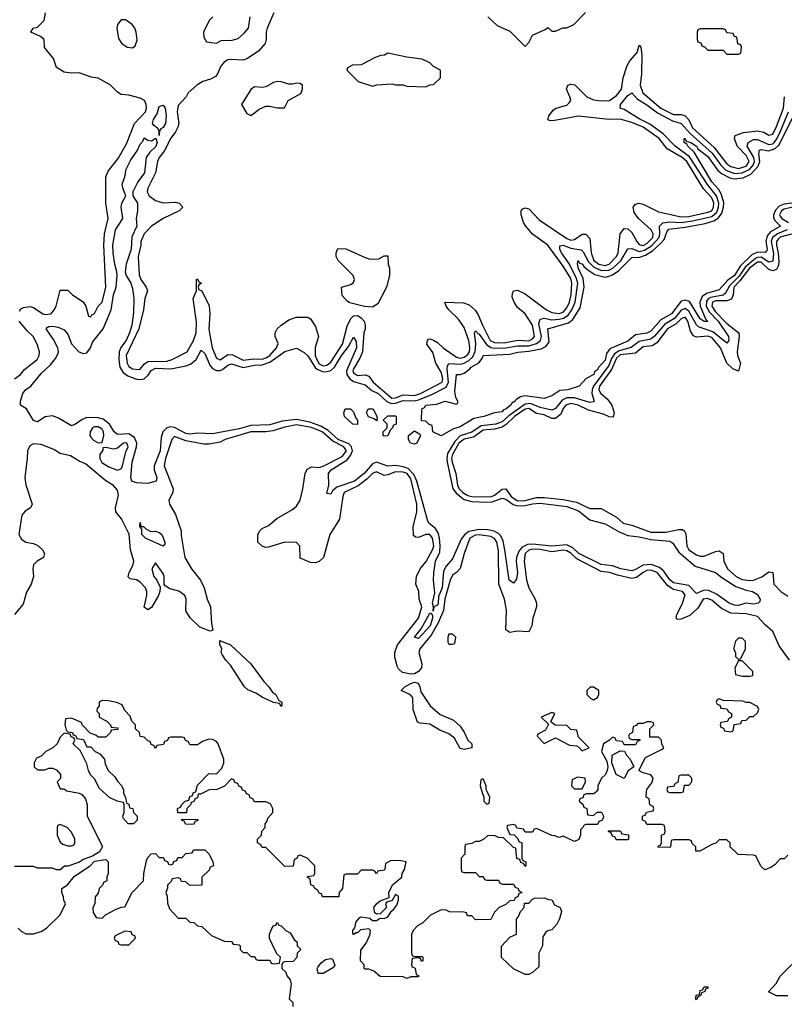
# Model space of a CAD drawing. Header units: inches. Extents: x 2710751 to 2829008, y 857003 to 965602.
# Tile 32 of 256: x 2733217 to 2737231, y 898882 to 904055. Entities that reach past the tile are written whole.
import ezdxf

# ---------------------------------------------------------------- set-up
doc = ezdxf.new("R2010")
doc.units = ezdxf.units.IN
doc.header["$MEASUREMENT"] = 0
doc.layers.add('C7839', color=7, linetype='Continuous')
doc.layers.add('C7930', color=7, linetype='Continuous')

msp = doc.modelspace()

# ---------------------------------------------------------------- linework, layer by layer
at = {"layer": 'C7839', "color": 2, "elevation": 14}
for points in [[(2733484.2, 900000), (2733530, 899992), (2733543.6, 899983.6), (2733562, 899962), (2733572, 899930), (2733572, 899870), (2733651.6, 899711.6), (2733636.9, 899683.1), (2733599.6, 899660.4), (2733550, 899642), (2733531, 899629), (2733470, 899608), (2733452.7, 899607.3), (2733430, 899588), (2733410, 899588), (2733390, 899598), (2733310, 899598), (2733290, 899606), (2733190, 899606)], [(2733762, 900000), (2733762, 899990), (2733772, 899970), (2733778, 899938), (2733790, 899934), (2733794, 899914), (2733811.1, 899911.1), (2733814, 899890), (2733834, 899870), (2733834, 899850), (2733814, 899830), (2733786, 899830), (2733760.4, 899860.4), (2733758, 899870), (2733766, 899890), (2733766, 899930), (2733762, 899942), (2733728.4, 899948.4), (2733688.4, 899968.4), (2733654.2, 900000)], [(2734194.5, 900000), (2734166, 899986), (2734154, 899986), (2734150, 899966), (2734138, 899962), (2734130, 899946), (2734118, 899942), (2734114, 899930), (2734094, 899910), (2734092.7, 899887.3), (2734047.3, 899887.3), (2734046, 899910), (2734062, 899918), (2734066, 899930), (2734086, 899950), (2734106, 899954), (2734110, 899974), (2734122, 899978), (2734130, 899994), (2734142, 899998), (2734142.4, 900000)], [(2736245.8, 900000), (2736243.6, 899996.4), (2736230, 899988), (2736192.7, 899987.3), (2736178, 899982), (2736172.7, 899967.3), (2736158, 899962), (2736154, 899950), (2736172.7, 899932.7), (2736178, 899918), (2736194, 899910), (2736198, 899878), (2736230, 899874), (2736248.4, 899891.6), (2736272, 899892), (2736282, 899870), (2736279.6, 899860.4), (2736272.7, 899847.3), (2736258, 899842), (2736250, 899826), (2736190, 899826), (2736178, 899822), (2736174, 899810), (2736162, 899798), (2736162, 899770), (2736152.7, 899747.3), (2736130, 899738), (2736070, 899766), (2736050, 899758), (2736027.3, 899767.3), (2736010, 899768), (2735930, 899806), (2735918, 899802), (2735910, 899786), (2735870, 899786), (2735862, 899802), (2735827.3, 899807.3), (2735822, 899822), (2735810, 899826), (2735778, 899822), (2735774, 899810), (2735790, 899774), (2735812.7, 899772.7), (2735832.7, 899752.7), (2735838, 899738), (2735854, 899730), (2735854, 899650), (2735858, 899638), (2735874, 899630), (2735874, 899610), (2735870, 899606), (2735862, 899622), (2735847.3, 899627.3), (2735842, 899642), (2735827.3, 899647.3), (2735822, 899702), (2735810, 899706), (2735756.4, 899756.4), (2735730, 899758), (2735710, 899768), (2735672.7, 899767.3), (2735654, 899750), (2735630, 899738), (2735610, 899738), (2735590, 899726), (2735558, 899722), (2735554, 899710), (2735554, 899670), (2735534, 899650), (2735534, 899590), (2735538, 899578), (2735550, 899574), (2735610, 899574), (2735630, 899554), (2735650, 899554), (2735658, 899538), (2735670, 899534), (2735730, 899534), (2735738, 899518), (2735750, 899514), (2735810, 899514), (2735818, 899498), (2735834, 899490), (2735838, 899478), (2735854, 899470), (2735838, 899462), (2735832.7, 899447.3), (2735818, 899442), (2735812.7, 899427.3), (2735790, 899426), (2735770, 899406), (2735734, 899390), (2735710, 899366), (2735690, 899328), (2735610, 899326), (2735590, 899346), (2735567.3, 899347.3), (2735562, 899362), (2735550, 899366), (2735472.7, 899367.3), (2735456.4, 899376.4), (2735430, 899378), (2735374, 899350), (2735334, 899310), (2735305.4, 899294.6), (2735282, 899270), (2735274, 899250), (2735274, 899150), (2735278, 899138), (2735290, 899134), (2735330, 899134), (2735334, 899130), (2735334, 899110), (2735327.3, 899107.3), (2735322, 899122), (2735310, 899126), (2735278, 899122), (2735274, 899090), (2735278, 899078), (2735292.7, 899072.7), (2735298, 899038), (2735312, 899032), (2735310, 899026), (2735270, 899026), (2735250, 899018), (2735230, 899026), (2735110, 899028), (2735076.4, 899056.4), (2735050, 899066), (2735030, 899066), (2735026, 899070), (2735026, 899090), (2735006, 899110), (2735007.3, 899167.3), (2735036.4, 899203.6), (2735055.3, 899244.7), (2735059, 899270), (2735050, 899279), (2735006, 899274), (2734990, 899258), (2734982, 899258), (2734971.6, 899248.4), (2734966, 899250), (2734966, 899270), (2734976.4, 899283.6), (2734984, 899316), (2735002, 899338), (2735010, 899341), (2735055.3, 899335.3), (2735070, 899322), (2735090, 899322), (2735110, 899334), (2735130, 899332), (2735150, 899342), (2735168.4, 899371.6), (2735180.4, 899379.6), (2735196.4, 899403.6), (2735206, 899430), (2735206, 899450), (2735190, 899458), (2735172, 899428), (2735142, 899418), (2735138, 899410), (2735142, 899390), (2735110, 899358), (2735090, 899355.3), (2735082, 899362), (2735077.2, 899390), (2735089.5, 899410.5), (2735110, 899426), (2735156.4, 899443.6), (2735155.3, 899470), (2735174, 899510), (2735224, 899550), (2735225.2, 899570), (2735237.2, 899590), (2735246, 899630), (2735210, 899638), (2735163.6, 899636.4), (2735138, 899622), (2735134, 899590), (2735130, 899586), (2735098, 899582), (2735090, 899568), (2735082, 899582), (2735070, 899586), (2735010, 899586), (2734990, 899566), (2734930, 899566), (2734918, 899562), (2734912, 899490), (2734894, 899470), (2734892.7, 899447.3), (2734807.3, 899447.3), (2734802, 899462), (2734790, 899466), (2734782, 899482), (2734766, 899490), (2734762, 899502), (2734746, 899510), (2734742, 899542), (2734726, 899550), (2734730, 899554), (2734762, 899558), (2734766, 899570), (2734766, 899610), (2734726, 899650), (2734690, 899666), (2734678, 899662), (2734672.7, 899647.3), (2734658, 899642), (2734652.7, 899607.3), (2734610, 899606), (2734510, 899706), (2734490, 899706), (2734482, 899722), (2734466, 899730), (2734466, 899750), (2734486, 899770), (2734488.4, 899791.6), (2734506, 899810), (2734506, 899830), (2734516.4, 899843.6), (2734520.4, 899859.6), (2734546, 899890), (2734546, 899910), (2734534.6, 899934.6), (2734510, 899946), (2734450, 899946), (2734442, 899962), (2734427.3, 899967.3), (2734422, 899982), (2734407.3, 899987.3), (2734402.7, 900000)], [(2735644, 900000), (2735654, 899970), (2735654, 899950), (2735670, 899934), (2735682, 899938), (2735686, 899970), (2735671, 900000)], [(2737250, 899666), (2737230, 899646), (2737210, 899646), (2737183.6, 899616.4), (2737159.8, 899600.2), (2737128, 899588), (2737107.3, 899607.3), (2737082, 899662), (2737070, 899666), (2736988.4, 899668.4), (2736946, 899710), (2736946, 899730), (2736930, 899746), (2736890, 899746), (2736871.6, 899728.4), (2736850, 899722), (2736787.3, 899687.3), (2736767.3, 899687.3), (2736766, 899710), (2736747.3, 899727.3), (2736742, 899742), (2736730, 899746), (2736650, 899746), (2736638, 899742), (2736634, 899710), (2736630, 899706), (2736567.3, 899707.3), (2736570, 899714), (2736582, 899718), (2736586, 899730), (2736586, 899770), (2736602, 899778), (2736606, 899790), (2736602, 899822), (2736590, 899826), (2736510, 899826), (2736502, 899842), (2736486, 899850), (2736486, 899870), (2736502, 899878), (2736508, 899892), (2736542, 899898), (2736546, 899910), (2736542, 899922), (2736526, 899930), (2736522, 899962), (2736506, 899970), (2736508.2, 900000)], [(2736617.3, 900000), (2736618, 899998), (2736630, 899994), (2736690, 899994), (2736702, 899998), (2736702.3, 900000)], [(2733210, 899282), (2733225.4, 899265.4), (2733250, 899252), (2733290, 899252), (2733330, 899264.7), (2733358, 899282), (2733430, 899352), (2733458, 899410), (2733448.4, 899428.4), (2733447.3, 899447.3), (2733438, 899470), (2733438, 899490), (2733468, 899510), (2733505.6, 899554.4), (2733588, 899610), (2733610, 899634), (2733670, 899642), (2733682, 899630), (2733682, 899570), (2733674, 899550), (2733674, 899530), (2733658, 899522), (2733654, 899510), (2733634, 899490), (2733630, 899466), (2733612.7, 899447.3), (2733612, 899410), (2733602, 899390), (2733603.6, 899363.6), (2733618, 899338), (2733650, 899334), (2733668.4, 899351.6), (2733720.4, 899379.6), (2733750, 899392), (2733770, 899394), (2733808, 899470), (2733868, 899530), (2733868.4, 899568.4), (2733883.1, 899636.9), (2733890, 899654), (2733907.3, 899672.7), (2733930, 899674), (2733950, 899654), (2733972.7, 899652.7), (2733978, 899638), (2733992.7, 899632.7), (2733998, 899618), (2734010, 899614), (2734022, 899618), (2734027.3, 899632.7), (2734042, 899638), (2734047.3, 899652.7), (2734070, 899654), (2734090, 899674), (2734122, 899678), (2734130, 899694), (2734190, 899694), (2734212, 899670), (2734232, 899630), (2734234, 899610), (2734218, 899602), (2734212.7, 899587.3), (2734174, 899550), (2734172.7, 899507.3), (2734110, 899506), (2734090, 899526), (2734067.3, 899527.3), (2734062, 899542), (2734050, 899546), (2734018, 899542), (2734012.7, 899527.3), (2733992.7, 899507.3), (2733992.7, 899492.7), (2733984.7, 899470), (2733992, 899450), (2733992.7, 899412.7), (2734003.6, 899383.6), (2734050, 899334), (2734090, 899334), (2734110, 899314), (2734131.6, 899311.6), (2734150, 899294), (2734174, 899290), (2734223.6, 899243.6), (2734290, 899214), (2734330, 899212), (2734338, 899198), (2734370, 899194), (2734374, 899190), (2734374, 899170), (2734390, 899154), (2734410, 899154), (2734430, 899134), (2734450, 899134), (2734458, 899118), (2734470, 899114), (2734530, 899114), (2734538, 899098), (2734550, 899094), (2734582, 899098), (2734586, 899130), (2734567.3, 899147.3), (2734528.4, 899228.4), (2734528, 899250), (2734540.4, 899279.6), (2734550, 899294), (2734562, 899298), (2734570, 899312), (2734578, 899298), (2734590, 899294), (2734614, 899270), (2734636.9, 899256.9), (2734659.6, 899219.6), (2734674, 899210), (2734674, 899190), (2734694, 899170), (2734674, 899150), (2734672.7, 899127.3), (2734652.7, 899107.3), (2734610, 899106), (2734598, 899102), (2734594, 899090), (2734594, 899070), (2734612.7, 899052.7), (2734622, 899030), (2734638, 899010), (2734642, 898990), (2734631.6, 898911.6), (2734650.8, 898890.8), (2734651.3, 898870)], [(2737250, 898926), (2737190, 898926), (2737148, 898948), (2737188.4, 898991.6), (2737209.3, 899030.7), (2737270, 899092)]]:
    msp.add_lwpolyline(points, dxfattribs=at)
for points in [[(2734130, 899826), (2734088.4, 899828.4), (2734082, 899842), (2734066, 899850), (2734070, 899854), (2734152.7, 899852.7), (2734152.7, 899847.3), (2734138, 899842)], [(2733430, 899826), (2733418, 899822), (2733414, 899810), (2733414, 899770), (2733430, 899734), (2733443.6, 899723.6), (2733470, 899714), (2733490, 899714), (2733502, 899718), (2733506, 899730), (2733506, 899750), (2733490, 899786), (2733466, 899810)], [(2736350, 899746), (2736342, 899762), (2736330, 899766), (2736322, 899782), (2736306, 899790), (2736310, 899794), (2736370, 899794), (2736378, 899778), (2736412.7, 899772.7), (2736414, 899750), (2736410, 899746)], [(2735870, 899038), (2735808.9, 899068.9), (2735747.3, 899127.3), (2735747.3, 899187.3), (2735790, 899234), (2735826, 899250), (2735826, 899330), (2735836.4, 899343.6), (2735846, 899370), (2735866, 899390), (2735867.3, 899412.7), (2735890, 899414), (2735907.3, 899432.7), (2735920.4, 899439.6), (2735970, 899442), (2735992.7, 899432.7), (2736011.1, 899431.1), (2736025.4, 899405.4), (2736054, 899390), (2736062, 899370), (2736051.6, 899331.6), (2736037.5, 899302.5), (2736010, 899274), (2735990, 899268.7), (2735979.8, 899260.2), (2735962.8, 899237.2), (2735962, 899190), (2735942, 899150), (2735942, 899078), (2735910, 899048.7), (2735890, 899038)], [(2733770, 899266), (2733718, 899242), (2733714, 899230), (2733718, 899218), (2733732.7, 899212.7), (2733738, 899198), (2733750, 899194), (2733790, 899194), (2733826, 899230), (2733822, 899242), (2733807.3, 899247.3), (2733802, 899262)], [(2734784, 899044), (2734779, 899070), (2734782.7, 899077.3), (2734799.3, 899100.7), (2734822, 899118), (2734850, 899122.8), (2734859.1, 899119.1), (2734871.6, 899088.4), (2734864.7, 899075.3), (2734810, 899044)], [(2736770, 898906), (2736766, 898910), (2736768, 898930), (2736786, 898934), (2736790, 898954), (2736802, 898958), (2736810, 898974), (2736830, 898974), (2736830, 898966), (2736818, 898962), (2736814, 898950), (2736798, 898942), (2736790, 898926), (2736778, 898922)]]:
    msp.add_lwpolyline(points, close=True, dxfattribs=at)
at = {"layer": 'C7930', "color": 2}
for points, elevation in [([(2733216.5, 902523.5), (2733224.1, 902535.9), (2733236.5, 902543.5), (2733270, 902547.3), (2733290, 902542.8), (2733338, 902510), (2733350, 902506), (2733382, 902510), (2733399, 902530), (2733408.7, 902550), (2733430, 902634), (2733470, 902634), (2733494, 902610), (2733550, 902572), (2733564.7, 902550), (2733578, 902498), (2733590, 902494), (2733595.3, 902504.7), (2733610, 902512), (2733628.7, 902550), (2733650, 902571.3), (2733669.3, 902650), (2733658.9, 902870), (2733662, 902930), (2733682, 903010), (2733669.6, 903090.4), (2733669.3, 903230), (2733681.3, 903258.7), (2733734.7, 903325.3), (2733778.2, 903401.8), (2733820.5, 903510), (2733878, 903570), (2733883, 903590), (2733881.6, 903610), (2733872, 903630), (2733850, 903642.4), (2733790, 903658), (2733750, 903662), (2733730, 903674), (2733692.7, 903712.7), (2733630, 903747.3), (2733592, 903752), (2733530, 903776), (2733490, 903774), (2733450, 903779.3), (2733410, 903804), (2733394, 903850), (2733347.8, 903907.8), (2733345.2, 903950), (2733327, 903967), (2733275.3, 903990), (2733288, 904010), (2733310, 904014.8), (2733345.2, 904050), (2733352.7, 904090)], 10), ([(2734552, 904090), (2734516.3, 904010), (2734510.7, 903990), (2734510.8, 903950), (2734506, 903930), (2734470.8, 903890), (2734410, 903849.6), (2734390, 903842.9), (2734325.1, 903845.1), (2734310, 903843), (2734290, 903832), (2734273.1, 903810), (2734254, 903766), (2734244.6, 903755.4), (2734218.3, 903741.7), (2734178.8, 903730), (2734148, 903710), (2734101, 903670), (2734090.6, 903649.4), (2734050, 903604), (2734043.7, 903570), (2734052.2, 903510), (2734047.2, 903490), (2734035.2, 903464.8), (2734010, 903432), (2733975.2, 903364.8), (2733948.9, 903330), (2733941.1, 903310), (2733930.4, 903250), (2733890.5, 903170), (2733886.4, 903150), (2733896.3, 903130), (2733930, 903104.9), (2733970, 903093.4), (2734035.3, 903095.3), (2734054, 903090), (2734074, 903070), (2734054, 903050), (2733971.3, 903010), (2733910, 902969.2), (2733870, 902929.2), (2733852.7, 902890), (2733852.4, 902870), (2733838.7, 902810), (2733845.1, 902714.9), (2733852.4, 902690), (2733882, 902650), (2733887.7, 902630), (2733874.9, 902590), (2733867.2, 902530), (2733842.7, 902430), (2733775.6, 902290), (2733780.9, 902250), (2733790, 902233), (2733810, 902221.1), (2733842.5, 902217.5), (2733850, 902219.1), (2733873.2, 902246.8), (2733890, 902258.4), (2733990, 902261.1), (2734017.2, 902270), (2734096, 902310), (2734129.4, 902370), (2734144.5, 902410), (2734146, 902466), (2734128.7, 902590), (2734146, 902630), (2734146, 902690), (2734150, 902694), (2734158, 902678), (2734172, 902670), (2734158, 902662), (2734154, 902650), (2734158, 902638), (2734174, 902630), (2734211.1, 902551.1), (2734216, 902510), (2734210.6, 902429.4), (2734213, 902407), (2734227.7, 902330), (2734250, 902276), (2734270, 902268.2), (2734310, 902295.5), (2734333.7, 902293.7), (2734390, 902265.5), (2734447, 902273), (2734490, 902271.4), (2734510, 902278.2), (2734530.9, 902290), (2734566, 902330), (2734574, 902354), (2734559, 902390), (2734559, 902410), (2734568.7, 902430), (2734589.3, 902450.7), (2734630, 902478), (2734668.9, 902491.1), (2734730, 902492), (2734743.6, 902483.6), (2734770, 902442), (2734786, 902390), (2734768.3, 902331.7), (2734769.1, 902290.9), (2734776.5, 902270), (2734790, 902247.1), (2734810, 902235.5), (2734830, 902240.2), (2734850, 902255.3), (2734911.9, 902350), (2734936.2, 902443.8), (2734955.8, 902484.2), (2734970, 902498.8), (2734990, 902501.3), (2735010, 902489.1), (2735025.4, 902470), (2735031.2, 902450), (2735030.2, 902430), (2735023.9, 902410), (2735016.5, 902310), (2735003.1, 902276.9), (2734970, 902220.9), (2734966.5, 902210), (2734970, 902199.1), (2734990, 902185.8), (2735030, 902188.7), (2735050, 902182), (2735072.4, 902150), (2735170, 902067.1), (2735190, 902068), (2735230, 902083), (2735290, 902080.2), (2735321.6, 902090), (2735435.1, 902150), (2735438.4, 902170), (2735430, 902203.7), (2735401.3, 902250), (2735386.6, 902306.6), (2735355.3, 902350), (2735358, 902370), (2735364, 902376), (2735370, 902378), (2735388.7, 902371.3), (2735410, 902358.8), (2735441, 902330), (2735510, 902282), (2735530, 902276.9), (2735550, 902281.6), (2735570, 902296.5), (2735578, 902310), (2735580.8, 902330), (2735575.5, 902370), (2735550, 902437), (2735521.3, 902481.3), (2735469.2, 902530), (2735455.3, 902550), (2735448.9, 902571.1), (2735546.4, 902566.4), (2735576.8, 902556.8), (2735608.2, 902528.2), (2735624.7, 902504.7), (2735646, 902450), (2735687.3, 902370), (2735710, 902358.6), (2735730, 902357.6), (2735770, 902359.1), (2735830, 902370.3), (2735890, 902367.3), (2735910, 902378), (2735919.8, 902390), (2735910, 902449.3), (2735870, 902509), (2735830, 902542.7), (2735812.3, 902570), (2735803.2, 902596.8), (2735803.7, 902616.3), (2735809.5, 902630.5), (2735830, 902633.4), (2735870, 902614.9), (2735983, 902530), (2736010, 902516.5), (2736050, 902511.6), (2736070, 902517.3), (2736090, 902541.3), (2736103.5, 902570), (2736112.9, 902610), (2736116.5, 902670), (2736110, 902695.6), (2736070, 902760.5), (2735990, 902869.6), (2735908.5, 902928.5), (2735874.5, 902970), (2735862, 902990), (2735849.3, 903030), (2735849.5, 903050.5), (2735859, 903061), (2735870, 903066), (2735890, 903061), (2735943.6, 903003.6), (2736090, 902905.2), (2736110, 902896.5), (2736130, 902899.3), (2736170, 902927.7), (2736190, 902927.3), (2736210, 902904.7), (2736216.9, 902830), (2736231.7, 902790), (2736257.1, 902770), (2736290, 902764.1), (2736311.1, 902770), (2736350.8, 902810), (2736358.5, 902830), (2736369.6, 902930), (2736390, 902958), (2736410, 902956), (2736430, 902937.3), (2736457, 902890), (2736470, 902874.4), (2736481, 902870), (2736490, 902868.6), (2736510, 902878.2), (2736541.4, 902910), (2736543.5, 902930), (2736531.4, 902951.4), (2736466, 903010), (2736442.5, 903042.5), (2736437.2, 903070), (2736450, 903086), (2736470, 903090.6), (2736490, 903085.5), (2736570, 903046), (2736690, 903018.6), (2736730, 903021.1), (2736830, 903043.2), (2736850, 903050.4), (2736859.8, 903070), (2736860.3, 903090), (2736850, 903118.9), (2736806.1, 903166.1), (2736719.2, 903310), (2736694.3, 903330), (2736617, 903377), (2736574.3, 903430), (2736489.5, 903490), (2736430, 903515.3), (2736370, 903532.1), (2736310, 903530.9), (2736150, 903547.3), (2736025.1, 903525.1), (2736004.1, 903524.1), (2735989.3, 903529.3), (2735995.1, 903550), (2736019.4, 903580.6), (2736034, 903590), (2736090, 903605.3), (2736102.6, 903617.4), (2736109.6, 903630), (2736106, 903650), (2736087.3, 903690), (2736095.3, 903710), (2736110, 903716.3), (2736132.3, 903712.3), (2736194.8, 903650), (2736230, 903633), (2736270, 903627.7), (2736312.7, 903630), (2736350, 903657.1), (2736376.4, 903690), (2736385.7, 903750), (2736405.7, 903814.3), (2736420.8, 903839.2), (2736458, 903882), (2736470, 903921), (2736477.3, 903910), (2736484, 903870), (2736480.8, 903770), (2736474, 903710), (2736487.7, 903670), (2736582.6, 903590), (2736650, 903557.3), (2736690, 903556), (2736710, 903548.8), (2736729.3, 903529.3), (2736750, 903486.3), (2736862.8, 903382.8), (2736930, 903296.9), (2736950, 903283.5), (2736990, 903273.6), (2737030, 903285), (2737046, 903310), (2737030, 903341.1), (2736983.5, 903390), (2736969.3, 903430), (2736973.2, 903446.8), (2737017.5, 903462.5), (2737090, 903470.4), (2737124, 903464), (2737150, 903448.2), (2737170, 903453.4), (2737190, 903493.4), (2737226.6, 903590), (2737231.9, 903650)], 10), ([(2735674, 904070), (2735723.6, 904023.6), (2735790, 903994), (2735870, 903914), (2735890, 903934), (2735910, 903974), (2735976.4, 904003.6), (2735990, 904014), (2736010, 903994), (2736030, 903994), (2736068.4, 904011.6), (2736090, 904012), (2736126, 904030), (2736187.3, 904092.7)], 14), ([(2734231.1, 904068.9), (2734212, 904050), (2734182, 903990), (2734183.6, 903963.6), (2734198, 903938), (2734250, 903932), (2734275.3, 903944.7), (2734332.5, 903947.5), (2734364.7, 903955.3), (2734396.5, 903983.5), (2734418, 904010), (2734428, 904070)], 10), ([(2737246, 902950), (2737195.2, 902930), (2737168.7, 902910), (2737162.8, 902890), (2737173.8, 902826.2), (2737170, 902786.3), (2737150, 902781.2), (2737110, 902807.5), (2737090, 902806), (2737079.7, 902800.3), (2737025.6, 902754.4), (2736993.3, 902706.7), (2736944.2, 902655.8), (2736922.6, 902617.4), (2736910, 902608.3), (2736844.5, 902595.5), (2736831.7, 902588.3), (2736823.3, 902576.7), (2736821.7, 902550), (2736838.9, 902518.9), (2736883.8, 902470), (2736938.5, 902390), (2736940.3, 902370), (2736930, 902354.5), (2736855.3, 902415.3), (2736780.7, 902440.7), (2736770, 902451.1), (2736730, 902523.1), (2736710, 902537.4), (2736690, 902527.9), (2736654.4, 902485.6), (2736604.7, 902455.3), (2736550, 902391.6), (2736530, 902376.8), (2736470, 902364.5), (2736427, 902333), (2736365, 902315), (2736340, 902300), (2736324.4, 902275.6), (2736310, 902237.2), (2736229.4, 902130), (2736221.8, 902110), (2736220.7, 902090), (2736233, 902050), (2736230, 902047.3), (2736210, 902043.1), (2736130, 902067.8), (2736090, 902068.4), (2736064.2, 902055.8), (2736030, 902012.4), (2736010, 902004.1), (2735950, 902016.5), (2735898.4, 902038.4), (2735870, 902035.4), (2735785.8, 901974.2), (2735750, 901941.3), (2735717.3, 901930), (2735639.6, 901920.4), (2735590, 901887.7), (2735530, 901867.8), (2735501.1, 901838.9), (2735463.9, 901776.1), (2735459.2, 901750), (2735461.1, 901730), (2735491.3, 901591.3), (2735507.8, 901567.8), (2735550, 901534), (2735590, 901522.7), (2735670, 901519.5), (2735697.8, 901522.2), (2735750, 901540.7), (2735770, 901535.2), (2735807.8, 901507.8), (2735830, 901500.1), (2735870, 901501.7), (2735910, 901511.6), (2735950, 901514.8), (2736090, 901496.6), (2736150, 901474.7), (2736210, 901427), (2736290, 901405.7), (2736363.4, 901363.4), (2736410, 901345.7), (2736470, 901338), (2736530, 901323.9), (2736630, 901314.9), (2736645.1, 901305.1), (2736677.7, 901257.7), (2736764, 901184), (2736870, 901150.4), (2736903.7, 901123.7), (2736977.3, 901077.3), (2737030, 901057.1), (2737064.7, 901050), (2737090, 901034.8), (2737104.7, 901010), (2737102, 900998), (2737094, 900990), (2737070, 900984), (2737029.3, 900989.3), (2736990, 900978), (2736970, 900979.5), (2736941.2, 900990), (2736875.8, 901035.8), (2736835.6, 901055.6), (2736810, 901057.7), (2736770, 901040.9), (2736730, 901082), (2736650, 901096.4), (2736630, 901111.3), (2736597.9, 901157.9), (2736576.5, 901176.5), (2736532.5, 901192.5), (2736490.9, 901189.1), (2736450, 901165.7), (2736430, 901159.8), (2736373.2, 901170), (2736330, 901184.8), (2736270, 901192.3), (2736153, 901250), (2736120.2, 901280.2), (2736090, 901296.5), (2736010, 901289.1), (2735910, 901300.2), (2735882.9, 901297.1), (2735855.7, 901284.3), (2735837.4, 901262.6), (2735825.3, 901230), (2735823.1, 901210), (2735831.3, 901148.7), (2735824.9, 901115.1), (2735810, 901094), (2735787.6, 901110), (2735763.5, 901270), (2735754.5, 901314.6), (2735742.4, 901342.4), (2735732.9, 901352.9), (2735707.2, 901367.2), (2735674.5, 901374.6), (2735630, 901376), (2735574.6, 901365.4), (2735552, 901348), (2735535.1, 901324.9), (2735490, 901222.7), (2735455.4, 901184.6), (2735442.7, 901157.3), (2735434.2, 901070), (2735416.3, 901023.7), (2735413.4, 900990), (2735410, 900979.3), (2735390.6, 900969.4), (2735388, 900948), (2735389.6, 900970), (2735383.5, 900990), (2735396.3, 901043.7), (2735389.7, 901110), (2735391.5, 901148.5), (2735399.6, 901210), (2735422.3, 901257.7), (2735425.3, 901290), (2735421.6, 901330), (2735415.3, 901355.3), (2735400.8, 901380.8), (2735367.5, 901407.5), (2735360.4, 901420.4), (2735302.3, 901630), (2735285.8, 901665.8), (2735256, 901696), (2735230, 901706.4), (2735190, 901713), (2735149, 901709), (2735090, 901729.8), (2735070, 901721.5), (2735025.5, 901670), (2734975.6, 901630), (2734882, 901598), (2734859.8, 901580.2), (2734850, 901562), (2734830, 901566), (2734839.3, 901610), (2734838, 901670), (2734851.6, 901690), (2734936.9, 901743.1), (2734954.6, 901765.4), (2734963.9, 901790), (2734959.4, 901810), (2734945.9, 901825.9), (2734889.5, 901849.5), (2734836, 901896), (2734798.9, 901918.9), (2734741.1, 901941.1), (2734670, 901954.3), (2734595.3, 901944.7), (2734530, 901925.8), (2734430, 901922.2), (2734370, 901904.5), (2734230, 901879.8), (2734150, 901883.1), (2734110, 901878), (2734090, 901881.6), (2734030, 901912.3), (2734010, 901915.1), (2733990, 901911.2), (2733968.7, 901890), (2733960.8, 901859.2), (2733954.2, 901790), (2733923.7, 901710), (2733922.4, 901690), (2733936.4, 901650), (2733933, 901630), (2733890, 901618), (2733830, 901621.2), (2733806, 901630), (2733800.9, 901650), (2733807.8, 901730), (2733831.1, 901810), (2733832.6, 901830), (2733820, 901860), (2733790, 901879.3), (2733730, 901875.8), (2733713.3, 901890), (2733688.4, 901930), (2733655.7, 901955.7), (2733630, 901963.5), (2733570, 901965.1), (2733544.9, 901955.1), (2733510, 901929.3), (2733490, 901920.9), (2733421.8, 901961.8), (2733390, 901973), (2733351.8, 901968.2), (2733310, 901941.2), (2733289.7, 901949.7), (2733253.2, 902010), (2733222, 902030), (2733222, 902050), (2733233.6, 902090), (2733247.3, 902110), (2733275.1, 902130), (2733330, 902196.3), (2733379.4, 902240.6), (2733405.6, 902274.4), (2733419.3, 902300.7), (2733421.6, 902310), (2733416.9, 902330), (2733394.1, 902374.1), (2733357, 902430), (2733362.3, 902437.7), (2733370, 902443), (2733390, 902444.4), (2733418.9, 902438.9), (2733450, 902424.9), (2733470, 902402.8), (2733490, 902351), (2733528.2, 902310), (2733550, 902301.1), (2733570, 902305.3), (2733588.2, 902330), (2733600.3, 902359.7), (2733655.1, 902430), (2733697.3, 902530), (2733709.8, 902610), (2733724, 902650), (2733728.3, 902710), (2733728, 902730), (2733716.3, 902770), (2733707.7, 902830), (2733706.2, 902870), (2733719.7, 902950), (2733758, 903010), (2733749.6, 903070), (2733754, 903090), (2733775.3, 903130), (2733758, 903170), (2733755.1, 903190), (2733769.3, 903230), (2733776, 903270), (2733801.2, 903318.8), (2733834.2, 903365.8), (2733850, 903401), (2733863.7, 903416.3), (2733870, 903434), (2733890, 903422), (2733910, 903418), (2733932.7, 903432.7), (2733938.8, 903410), (2733930, 903386.6), (2733900.7, 903359.3), (2733880.7, 903330), (2733872.2, 903250), (2733837.4, 903202.6), (2733810.5, 903150), (2733810.6, 903130), (2733836.4, 903090), (2733836.4, 903050), (2733828, 903010), (2733831.8, 902970), (2733806.3, 902913.7), (2733802.3, 902850), (2733777.1, 902770), (2733770.4, 902730), (2733776.3, 902710), (2733801.6, 902670), (2733810, 902642), (2733816.5, 902590), (2733814, 902514), (2733805.2, 902450), (2733794, 902410), (2733775.8, 902370), (2733748.2, 902331.8), (2733739.7, 902310), (2733737.8, 902270), (2733743.6, 902230), (2733760.5, 902200.5), (2733784.3, 902184.3), (2733830, 902166.5), (2733850, 902163.6), (2733870, 902167.6), (2733892.4, 902187.6), (2733907.8, 902212.2), (2733930, 902223.2), (2734010, 902221.2), (2734090, 902236.1), (2734114.4, 902245.6), (2734143.5, 902270), (2734170, 902318), (2734190, 902300.7), (2734216.6, 902236.6), (2734230, 902222.3), (2734250, 902212.3), (2734270, 902212.3), (2734282.5, 902217.5), (2734310, 902239.6), (2734330, 902246.7), (2734390, 902226.9), (2734450, 902240.2), (2734490, 902240.9), (2734530, 902255.2), (2734610, 902311.4), (2734670, 902328.2), (2734710, 902306.3), (2734730, 902288.8), (2734767.9, 902227.9), (2734778.2, 902218.2), (2734810, 902204.3), (2734830, 902205.6), (2734850, 902212.2), (2734870.6, 902229.4), (2734908.4, 902291.6), (2734943, 902337), (2734970, 902387.3), (2734983.9, 902363.9), (2734985.5, 902330), (2734933.2, 902210), (2734935.2, 902190), (2734948.8, 902168.8), (2734970, 902154.5), (2735030, 902136.9), (2735066.5, 902106.5), (2735099, 902090), (2735146.8, 902046.8), (2735170, 902037.7), (2735190, 902039.4), (2735230, 902053.6), (2735287.4, 902052.6), (2735310, 902057.5), (2735377, 902083), (2735455.7, 902124.3), (2735467.8, 902150), (2735461.1, 902218.9), (2735463, 902237), (2735470, 902248), (2735530, 902245.7), (2735550, 902250.8), (2735575.2, 902264.8), (2735595.8, 902284.2), (2735608.1, 902311.9), (2735611.9, 902351.9), (2735605.1, 902410), (2735610, 902420.7), (2735623.7, 902403.7), (2735630, 902402.4), (2735668.4, 902348.4), (2735690, 902333.1), (2735710, 902328.7), (2735770, 902330.1), (2735830, 902341.1), (2735890, 902340.7), (2735930, 902353.2), (2735951.7, 902370), (2735956.2, 902390), (2735943.1, 902456.9), (2735950, 902481.6), (2735970, 902486.7), (2736010, 902478.6), (2736050, 902481.7), (2736072.7, 902487.3), (2736096.8, 902503.2), (2736116.3, 902530), (2736133.9, 902570), (2736146.6, 902670), (2736139, 902699), (2736104, 902770), (2736061.4, 902830), (2736053, 902850), (2736052.9, 902867.1), (2736070, 902870.2), (2736110, 902853.7), (2736164.9, 902844.9), (2736175, 902835), (2736202.9, 902782.9), (2736230, 902756.1), (2736270, 902737.4), (2736310, 902738.8), (2736330.8, 902749.2), (2736373, 902787), (2736410, 902850.3), (2736430, 902852.9), (2736470, 902837.3), (2736496.6, 902843.4), (2736533.6, 902866.4), (2736573.3, 902910), (2736578.1, 902930), (2736575.4, 902970), (2736592.7, 902987.3), (2736628.1, 902991.9), (2736690, 902988.9), (2736750, 902997.8), (2736850, 903021), (2736876.7, 903043.3), (2736886.5, 903070), (2736887.5, 903090), (2736875.7, 903130), (2736828.1, 903188.1), (2736733.8, 903333.8), (2736658, 903390), (2736595.4, 903455.4), (2736525.2, 903505.2), (2736470, 903533.1), (2736390, 903582.4), (2736368.7, 903590), (2736372, 903610), (2736410, 903657.1), (2736430, 903670.7), (2736458.4, 903638.4), (2736510, 903607.6), (2736564.7, 903564.7), (2736644, 903524), (2736690.1, 903510.1), (2736737.6, 903457.6), (2736852.7, 903352.7), (2736898.6, 903290), (2736924.9, 903264.9), (2736970, 903247.1), (2737009.5, 903249.5), (2737050.3, 903269.7), (2737067.9, 903290), (2737074.7, 903310), (2737070.9, 903330.9), (2737036.4, 903390), (2737041.6, 903410), (2737070, 903424.7), (2737090, 903426), (2737150, 903399.4), (2737170, 903403.2), (2737178, 903410), (2737192.1, 903427.9), (2737210.8, 903469.2), (2737252.4, 903570)], 6), ([(2737270, 903091), (2737230, 903086.4), (2737204.3, 903075.7), (2737185.4, 903054.6), (2737175.2, 903030), (2737175.2, 903015.2), (2737180.5, 903000.5), (2737210.4, 902970), (2737159.4, 902940.6), (2737140.8, 902919.2), (2737134.3, 902890), (2737141.3, 902850), (2737138.7, 902841.3), (2737130, 902831.5), (2737090, 902833.5), (2737061.4, 902818.6), (2736999.4, 902760.6), (2736968.8, 902710), (2736934.3, 902685.7), (2736890, 902634.7), (2736823.2, 902616.8), (2736800, 902600), (2736787, 902570), (2736790.2, 902550), (2736819.6, 902479.6), (2736830.4, 902469.6), (2736810, 902468.4), (2736790, 902483.6), (2736734.1, 902574.1), (2736710, 902581.1), (2736690, 902575.1), (2736639.5, 902510), (2736582.7, 902477.3), (2736530, 902417.6), (2736510, 902408.6), (2736450, 902399.6), (2736410, 902365.4), (2736314.8, 902325.2), (2736298.3, 902301.7), (2736290, 902265.2), (2736253.7, 902226.3), (2736250, 902215.3), (2736235.5, 902204.5), (2736230.4, 902190), (2736190.7, 902169.3), (2736154, 902130), (2736094, 902110), (2736053.2, 902106.8), (2736010, 902078), (2735970, 902065.2), (2735870, 902079), (2735846, 902074), (2735822, 902058), (2735818, 902050), (2735800.7, 902039.3), (2735796, 902030), (2735771, 902010), (2735755.9, 902004.1), (2735750, 901995.3), (2735710, 901988.7), (2735654, 901970), (2735601, 901959), (2735530, 901915.3), (2735494.4, 901905.6), (2735430, 901868), (2735386, 901890), (2735382, 901922), (2735367.3, 901927.3), (2735350, 901946), (2735327.3, 901947.3), (2735328.7, 902010), (2735342, 902018), (2735349.2, 902030), (2735405.2, 902034.8), (2735451.1, 902051.1), (2735510, 902034), (2735518, 902042), (2735518, 902050), (2735506, 902070), (2735502, 902102), (2735509.6, 902190.4), (2735530, 902191), (2735550, 902198), (2735580.2, 902219.8), (2735586.6, 902230), (2735627.7, 902252.3), (2735644.8, 902275.2), (2735650, 902291), (2735790, 902297.7), (2735831.7, 902308.3), (2735890, 902312.6), (2735954.1, 902325.8), (2735980.5, 902339.5), (2735997.2, 902362.8), (2735990, 902430.5), (2736097.4, 902462.6), (2736120.4, 902479.6), (2736158.8, 902541.2), (2736181.1, 902650), (2736174.6, 902694.6), (2736149.7, 902750.3), (2736146.3, 902773.7), (2736149.7, 902790.3), (2736156.3, 902776.3), (2736170, 902772.4), (2736178.6, 902758.5), (2736199.9, 902739.9), (2736236.4, 902716.4), (2736290, 902702.3), (2736310, 902707), (2736330, 902714.7), (2736362.4, 902737.6), (2736430, 902804.9), (2736473, 902807), (2736502.8, 902817.2), (2736539.8, 902840.2), (2736581.9, 902878.1), (2736599.6, 902900.4), (2736615.6, 902944.4), (2736625.3, 902954.7), (2736710, 902964.5), (2736815.3, 902984.7), (2736861.9, 902998.1), (2736885.5, 903014.5), (2736902.6, 903037.4), (2736912, 903070), (2736913.6, 903093.6), (2736900.2, 903140.2), (2736884.9, 903164.9), (2736850, 903202.6), (2736758.2, 903358.2), (2736724.5, 903390), (2736720.2, 903400.2), (2736706, 903410), (2736706, 903430), (2736710.2, 903430.2), (2736716, 903416), (2736741, 903410), (2736770, 903390.3), (2736776.9, 903376.9), (2736830, 903335.2), (2736882.9, 903262.9), (2736904.2, 903244.2), (2736944.4, 903224.4), (2736970, 903218.8), (2737015.3, 903224.7), (2737056.1, 903243.9), (2737094.3, 903285.7), (2737102.3, 903310), (2737097.4, 903350), (2737101.2, 903370), (2737110, 903372.9), (2737150, 903365.2), (2737182.5, 903377.5), (2737203.4, 903396.6), (2737309.7, 903610)], 2), ([(2737290, 903072.7), (2737230, 903059.6), (2737216.5, 903050), (2737206.4, 903030), (2737210, 903022), (2737218.5, 903010), (2737252.6, 902990)], 6), ([(2737268.5, 902928.5), (2737210, 902912.4), (2737198.8, 902901.2), (2737190.2, 902890), (2737190.2, 902870), (2737198.6, 902830), (2737201.7, 902778.3), (2737199.4, 902760.6), (2737190, 902741.6), (2737170, 902734.8), (2737150, 902742), (2737110, 902780.7), (2737090, 902781.7), (2737047.5, 902750), (2736997.9, 902682.1), (2736966.8, 902650), (2736962, 902610), (2736953, 902587), (2736930, 902578.2), (2736870, 902577), (2736853.7, 902570), (2736850.2, 902550), (2736870, 902520.7), (2736930, 902458.7), (2736992.7, 902410), (2736994.9, 902390), (2736984, 902310), (2736986, 902290), (2737001.1, 902250), (2736990, 902209), (2736960.4, 902220.4), (2736929.7, 902249.7), (2736896.4, 902330), (2736850, 902384.4), (2736830, 902392.7), (2736770, 902386), (2736753.8, 902393.8), (2736738.3, 902418.3), (2736724.7, 902470), (2736710, 902492.6), (2736690, 902482.4), (2736663.4, 902456.6), (2736618, 902430), (2736562.4, 902357.6), (2736538.2, 902341.8), (2736490, 902336.4), (2736450, 902303.6), (2736370, 902293.4), (2736350, 902276.8), (2736323.8, 902216.2), (2736261.1, 902130), (2736256.9, 902110), (2736267.6, 902090), (2736302, 902062), (2736325.5, 902030), (2736338, 901990), (2736332.7, 901967.3), (2736312, 901968), (2736282.5, 901982.5), (2736202.9, 902002.9), (2736149.4, 902030), (2736110, 902038.7), (2736084.2, 902030), (2736070, 902011.6), (2736058.4, 901981.6), (2736030, 901959.6), (2736010, 901959.7), (2735970, 901978), (2735930, 901986.6), (2735890, 902012.7), (2735870, 902007.7), (2735814.7, 901970), (2735771.8, 901928.2), (2735750, 901913.9), (2735710, 901902.9), (2735650, 901897.9), (2735598.8, 901861.2), (2735550, 901851.7), (2735523, 901830), (2735488.8, 901770), (2735484.8, 901750), (2735486.9, 901730), (2735506.2, 901670), (2735515.9, 901610), (2735525, 901590), (2735543.9, 901570), (2735570, 901554.5), (2735590, 901548.9), (2735690, 901547.5), (2735710, 901556.2), (2735750, 901588.7), (2735770, 901590.6), (2735796.5, 901550), (2735830, 901527.5), (2735870, 901529.5), (2735930, 901544.8), (2735970, 901544.3), (2736070, 901533.4), (2736140, 901520), (2736210, 901486.7), (2736270, 901487.3), (2736350, 901440.7), (2736386, 901410), (2736430, 901399.3), (2736530, 901362.4), (2736610, 901362.7), (2736676, 901376), (2736696, 901376), (2736707.1, 901367.1), (2736713.7, 901353.7), (2736719.5, 901290), (2736730.4, 901270), (2736770, 901243.1), (2736790, 901235.5), (2736810, 901236.3), (2736870, 901261), (2736890, 901264.7), (2736910.8, 901250), (2736914, 901210), (2736932.7, 901170), (2736977.6, 901130), (2737010, 901114), (2737050, 901107.7), (2737070, 901110.4), (2737113, 901127), (2737150, 901154), (2737170, 901151.3), (2737176.4, 901090), (2737212.4, 901050), (2737250, 901025.7)], 10), ([(2733190, 902168), (2733221.2, 902190), (2733242.9, 902217.1), (2733309, 902270), (2733319, 902290), (2733322, 902310), (2733308.7, 902350), (2733288.7, 902390), (2733258, 902418), (2733214, 902470)], 10), ([(2737257.7, 900690), (2737204.6, 900764.6), (2737170, 900840.9), (2737130, 900875.1), (2737090, 900919.8), (2737030, 900934.2), (2736950, 900937.2), (2736902.2, 900962.2), (2736850, 901005.1), (2736825.3, 901014.7), (2736805.7, 901010), (2736777.5, 900962.5), (2736734.7, 900925.3), (2736690, 900904.5), (2736670, 900904), (2736664, 900910), (2736666.6, 900930), (2736695.5, 900984.5), (2736710, 901032.7), (2736697, 901050), (2736650, 901061.5), (2736620, 901080), (2736563.5, 901150), (2736530, 901163.2), (2736510, 901160.7), (2736489.6, 901150.4), (2736456, 901124), (2736430, 901119.8), (2736355.7, 901135.7), (2736314, 901150), (2736270, 901155.8), (2736142.2, 901222.2), (2736110, 901252.4), (2736090, 901264.6), (2736070, 901267.2), (2736010, 901259.8), (2735950, 901271.2), (2735910, 901272.5), (2735890, 901267.8), (2735870.2, 901250), (2735865, 901210), (2735877.3, 901110), (2735890, 901070.7), (2735924, 901010), (2735930.7, 900990), (2735930.8, 900970), (2735911, 900910), (2735906, 900870), (2735890, 900838), (2735830, 900842.7), (2735790, 900835.3), (2735769, 900850), (2735772.7, 900950), (2735762.4, 901010), (2735732.3, 901090), (2735730, 901266), (2735721.8, 901310), (2735710, 901329.7), (2735690, 901339.4), (2735630, 901349), (2735610, 901346.3), (2735580.2, 901330), (2735550.4, 901250), (2735528.9, 901171.1), (2735510.3, 901149.7), (2735490, 901137), (2735477.4, 901110), (2735449.4, 901010), (2735442.8, 900950), (2735414.4, 900885.6), (2735378, 900822), (2735318.3, 900750), (2735311.8, 900730), (2735329, 900670), (2735326.3, 900650), (2735310.2, 900629.8), (2735290, 900618.9), (2735270, 900615.8), (2735226, 900626), (2735205.1, 900645.1), (2735198, 900658), (2735186.3, 900706.3), (2735186, 900730), (2735200.7, 900770), (2735310.8, 900910), (2735327.6, 900970), (2735315.1, 901010), (2735313.2, 901050), (2735297, 901090), (2735299.7, 901130), (2735318.9, 901170), (2735351.2, 901208.8), (2735385.1, 901270), (2735390.7, 901290), (2735384.7, 901330), (2735370, 901349.6), (2735350, 901349.5), (2735310, 901334), (2735295.3, 901335.3), (2735285.2, 901345.2), (2735282.7, 901390), (2735302.6, 901470), (2735302.2, 901510), (2735270, 901643), (2735250.7, 901670), (2735230, 901678), (2735190, 901679.8), (2735150, 901662.9), (2735130, 901659.5), (2735090, 901679.6), (2735070, 901671.1), (2735039.8, 901640.2), (2734994.9, 901605.1), (2734921.1, 901570), (2734913.7, 901550), (2734896, 901430), (2734846, 901350), (2734811.3, 901230), (2734790, 901208), (2734770, 901202), (2734743.1, 901203.1), (2734690, 901226), (2734688.4, 901288.4), (2734670, 901308), (2734610, 901309), (2734523.1, 901283.1), (2734510, 901282), (2734490, 901288), (2734468, 901310), (2734468, 901350), (2734478, 901370), (2734490, 901382), (2734523.1, 901396.9), (2734566.3, 901433.7), (2734650, 901480.7), (2734670, 901498.8), (2734689.4, 901530), (2734703.7, 901590), (2734715.1, 901670), (2734726.3, 901693.7), (2734750, 901706), (2734790, 901702), (2734810, 901708.9), (2734910, 901759.2), (2734933.7, 901790), (2734919.1, 901810), (2734860.9, 901840.9), (2734805.7, 901890), (2734750, 901912.5), (2734670, 901926), (2734610, 901914.6), (2734546, 901894), (2734510, 901889.5), (2734431.3, 901890), (2734296, 901850), (2734270, 901835.1), (2734210, 901824), (2734184.7, 901824.7), (2734090, 901842), (2734030, 901864.5), (2734015.5, 901850), (2733983.1, 901750), (2733976.4, 901710), (2734022.8, 901590), (2734021, 901570), (2734001, 901530), (2734004, 901510), (2734034.6, 901454.6), (2734064.9, 901370), (2734065.2, 901345.2), (2734084.4, 901230), (2734119.1, 901170), (2734166, 901110), (2734184.9, 901070), (2734200.7, 901010), (2734219.1, 900970), (2734223.4, 900883.4), (2734231.6, 900848.4), (2734216.9, 900843.1), (2734162.7, 900862.7), (2734111.9, 900911.9), (2734089.8, 900949.8), (2734091.3, 901010), (2734084.2, 901030), (2734052.7, 901052.7), (2734004.8, 901064.8), (2733980.8, 901080.8), (2733976.2, 901090), (2733975.1, 901130), (2733970, 901145.2), (2733930, 901201.2), (2733910.5, 901169.5), (2733922, 901130), (2733937.1, 901110), (2733954, 901074), (2733952.7, 901050), (2733946.4, 901030), (2733910, 900966.6), (2733890, 900954), (2733870, 900968), (2733884.2, 901030), (2733884.2, 901050), (2733877.6, 901070), (2733850, 901099.5), (2733830, 901111.5), (2733798, 901118), (2733787.6, 901127.6), (2733791.6, 901150), (2733811.9, 901188.1), (2733816.9, 901210), (2733798.7, 901270), (2733791.4, 901351.4), (2733751.8, 901431.8), (2733721.6, 901470), (2733720.5, 901490), (2733736.8, 901556.8), (2733730, 901582.7), (2733710, 901607.6), (2733670, 901631.8), (2733562, 901722), (2733530, 901735.3), (2733483.7, 901763.7), (2733430, 901775.1), (2733397.4, 901797.4), (2733330, 901823.5), (2733290, 901826.3), (2733270, 901815.6), (2733257.7, 901790), (2733257.3, 901750), (2733244.4, 901650), (2733250, 901611), (2733283, 901510), (2733274.8, 901490), (2733246.9, 901473.1), (2733228.4, 901451.6), (2733212.9, 901350), (2733226.1, 901326.1), (2733250, 901310.3), (2733290, 901303.1), (2733312.3, 901292.3), (2733336.4, 901270), (2733348.2, 901250), (2733342, 901230), (2733309.2, 901210.8), (2733290.4, 901190), (2733286.7, 901170), (2733290.3, 901130), (2733277.6, 901090), (2733253.2, 901046.8), (2733235.2, 900984.8), (2733190.5, 900929.5)], 10), ([(2734142.4, 900000), (2734150, 900034), (2734210, 900094), (2734250, 900092), (2734278, 900122), (2734288.7, 900150), (2734288.7, 900170), (2734259, 900250), (2734250, 900262), (2734230, 900274), (2734210, 900275.3), (2734176.9, 900263.1), (2734150, 900246), (2734110, 900246), (2734102, 900262), (2734087.3, 900267.3), (2734082, 900282), (2734070, 900286), (2734010, 900286), (2733998, 900282), (2733992.7, 900267.3), (2733978, 900262), (2733972.7, 900247.3), (2733938, 900242), (2733930, 900226), (2733922, 900242), (2733907.3, 900247.3), (2733902, 900262), (2733890, 900266), (2733870, 900286), (2733848.9, 900288.9), (2733846, 900310), (2733826, 900330), (2733826, 900350), (2733806, 900370), (2733796.4, 900396.4), (2733770, 900426), (2733754.6, 900454.6), (2733727.3, 900467.3), (2733683.6, 900476.4), (2733650, 900478), (2733634, 900470), (2733634, 900450), (2733623.6, 900436.4), (2733622, 900422), (2733634, 900410), (2733634, 900390), (2733674, 900370), (2733694, 900350), (2733698, 900338), (2733730, 900334), (2733734, 900330), (2733730, 900326), (2733698, 900322), (2733694, 900310), (2733670, 900286), (2733630, 900286), (2733616.4, 900296.4), (2733587.3, 900307.3), (2733546, 900350), (2733542, 900362), (2733490, 900386), (2733458, 900382), (2733454, 900350), (2733462, 900322), (2733470, 900314), (2733494, 900310), (2733498, 900298), (2733512, 900292), (2733518, 900278), (2733552.7, 900272.7), (2733570, 900234), (2733590, 900234), (2733614, 900210), (2733638, 900198), (2733662, 900170), (2733665.4, 900145.4), (2733682, 900110), (2733716.9, 900076.9), (2733730, 900054), (2733750, 900034), (2733762, 900010), (2733762, 900000)], 14), ([(2736508.2, 900000), (2736509, 900010), (2736535.3, 900044.7), (2736542, 900070), (2736530, 900088), (2736490, 900098), (2736468, 900110), (2736502, 900178), (2736590, 900222), (2736598, 900230), (2736588, 900248), (2736586, 900270), (2736570, 900286), (2736526, 900286), (2736526, 900330), (2736546, 900350), (2736542, 900362), (2736530, 900366), (2736510, 900366), (2736490, 900358), (2736462, 900358), (2736452.7, 900347.3), (2736438, 900342), (2736434, 900310), (2736418, 900302), (2736414, 900290), (2736418, 900278), (2736430, 900274), (2736472.7, 900272.7), (2736472.7, 900267.3), (2736458, 900262), (2736450, 900246), (2736390, 900246), (2736382, 900262), (2736350, 900266), (2736342, 900282), (2736330, 900286), (2736314, 900270), (2736282, 900250), (2736272, 900210), (2736299.6, 900159.6), (2736304.7, 900130), (2736302, 900110), (2736292, 900090), (2736272, 900070), (2736252, 900030), (2736252, 900010), (2736245.8, 900000)], 14), ([(2733654.2, 900000), (2733636.4, 900016.4), (2733610, 900066), (2733588.4, 900088.4), (2733578, 900110), (2733570, 900146), (2733535.3, 900215.3), (2733498, 900250), (2733506, 900270), (2733502, 900282), (2733487.3, 900287.3), (2733482, 900302), (2733450, 900306), (2733430, 900286), (2733414, 900250), (2733391.1, 900228.9), (2733354, 900210), (2733330, 900186), (2733305.4, 900174.6), (2733294, 900150), (2733294, 900130), (2733310, 900114), (2733350, 900114), (2733370, 900122), (2733390, 900122), (2733410, 900114), (2733432, 900090), (2733431.6, 900068.4), (2733414, 900050), (2733430, 900014), (2733450, 900014), (2733463.6, 900003.6), (2733484.2, 900000)], 14), ([(2734402.7, 900000), (2734402, 900002), (2734387.3, 900007.3), (2734382, 900022), (2734367.3, 900027.3), (2734362, 900042), (2734347.3, 900047.3), (2734342, 900062), (2734330, 900066), (2734292.7, 900027.3), (2734254, 900010), (2734211.6, 900008.4), (2734194.5, 900000)], 14), ([(2735671, 900000), (2735666, 900010), (2735666, 900030), (2735650, 900066), (2735638, 900062), (2735634, 900030), (2735644, 900000)], 14), ([(2736702.3, 900000), (2736707.3, 900032.7), (2736730, 900034), (2736746, 900050), (2736746, 900070), (2736730, 900086), (2736690, 900086), (2736678, 900082), (2736672.7, 900047.3), (2736658, 900042), (2736650, 900026), (2736618, 900022), (2736614, 900010), (2736617.3, 900000)], 14)]:
    msp.add_lwpolyline(points, dxfattribs=dict(at, elevation=elevation))
for points, elevation in [([(2733750, 904054), (2733731.3, 904030), (2733726.8, 904010), (2733735.3, 903955.3), (2733750.9, 903930.9), (2733782, 903910), (2733810, 903906), (2733823.1, 903916.9), (2733833.2, 903946.8), (2733828.7, 903990), (2733822, 904010), (2733808, 904030), (2733773.6, 904053.6)], 10), ([(2736910, 904006), (2736790, 904006), (2736778, 904002), (2736774, 903990), (2736774, 903950), (2736778, 903938), (2736792.7, 903932.7), (2736798, 903918), (2736812.7, 903912.7), (2736830, 903894), (2736910, 903894), (2736930, 903874), (2736990, 903874), (2737002, 903878), (2737006, 903910), (2737002, 903922), (2736987.3, 903927.3), (2736982, 903962), (2736967.3, 903967.3), (2736962, 903982), (2736930, 903986), (2736922, 904002)], 14), ([(2735150, 903878), (2735131.6, 903868.4), (2735112.7, 903867.3), (2735083.6, 903856.4), (2735010, 903818), (2734963.6, 903816.4), (2734938, 903802), (2734934, 903790), (2734994, 903730), (2735070, 903704.7), (2735091.6, 903711.6), (2735170, 903718), (2735190, 903712), (2735230, 903712), (2735250, 903704.7), (2735350, 903702), (2735370, 903712), (2735390, 903714), (2735426, 903750), (2735426, 903790), (2735390, 903808), (2735370, 903828), (2735330, 903848), (2735250, 903858)], 14), ([(2734570, 903729.2), (2734550, 903725.2), (2734510, 903702), (2734490, 903698), (2734450, 903702), (2734430, 903688), (2734382, 903610), (2734410, 903562), (2734430, 903552), (2734450, 903564.7), (2734474.6, 903585.4), (2734510, 903601), (2734530, 903601), (2734570, 903591), (2734608, 903592), (2734626, 903630), (2734692.3, 903667.7), (2734702, 903690), (2734702, 903710), (2734690, 903719), (2734670, 903722), (2734650, 903715.3), (2734630, 903715.3), (2734590, 903729)], 14), ([(2733950, 903446), (2733948.7, 903470), (2733943.1, 903483.1), (2733920.2, 903500.2), (2733914, 903510), (2733919.3, 903530), (2733939.1, 903560.9), (2733950, 903598), (2733970, 903606), (2733980.7, 903590), (2733986.8, 903550), (2733982.8, 903510), (2733970, 903488.7), (2733958, 903482), (2733951.3, 903470)], 6), ([(2735056.9, 902796.9), (2735102, 902798), (2735130, 902814), (2735150, 902814), (2735152, 902770), (2735158, 902750), (2735158, 902710), (2735143, 902650), (2735097.7, 902562.3), (2735070, 902544), (2735027.1, 902547.1), (2734950, 902568), (2734936.4, 902576.4), (2734910, 902606), (2734906, 902650), (2734956.4, 902663.6), (2734970, 902674), (2734974, 902690), (2734968, 902710), (2734889.1, 902789.1), (2734878, 902810), (2734878, 902830), (2734887.3, 902852.7), (2734930, 902851.3), (2735030, 902804.7)], 10), ([(2734990, 901928), (2734966, 901930), (2734922, 901970), (2734918, 901990), (2734926, 902010), (2734954, 902010), (2734970, 901994), (2734981, 901961), (2734991.3, 901950)], 2), ([(2735090, 901948), (2735078, 901958), (2735049.1, 901969.1), (2735038, 901990), (2735046, 902010), (2735072, 902010), (2735092, 901970), (2735094, 901950)], 2), ([(2735130, 901866), (2735126, 901870), (2735126, 901890), (2735146, 901910), (2735146, 901930), (2735126, 901950), (2735150, 901974), (2735190, 901974), (2735194, 901970), (2735194, 901930), (2735178, 901922), (2735174, 901910), (2735162, 901898), (2735150, 901868)], 2), ([(2733630, 901915.6), (2733610, 901915.6), (2733598.8, 901910), (2733587.3, 901890), (2733586, 901870), (2733590, 901862), (2733605.4, 901845.4), (2733630, 901832), (2733650, 901834), (2733659.3, 901870), (2733657, 901890), (2733650, 901904)], 10), ([(2735290, 901824), (2735268, 901830), (2735258, 901850), (2735258, 901870), (2735290, 901894), (2735318, 901878), (2735322, 901870), (2735302, 901830)], 2), ([(2733772.4, 901832.4), (2733762.8, 901830), (2733730, 901804), (2733710, 901799), (2733670, 901808), (2733654, 901806), (2733654, 901794), (2733638, 901770), (2733638, 901750), (2733647.7, 901727.7), (2733685.8, 901705.8), (2733730, 901688), (2733750, 901694.8), (2733757.6, 901710), (2733775.2, 901784.8), (2733786, 901810), (2733779, 901830)], 10), ([(2733852.7, 901392.7), (2733867.3, 901392.7), (2733879.6, 901379.6), (2733906.4, 901366.4), (2733930, 901366.8), (2733950, 901360.7), (2733962.8, 901350), (2733978.8, 901310), (2733978.8, 901301.2), (2733970, 901288.7), (2733878, 901330), (2733858, 901350), (2733858, 901378), (2733848.4, 901391.6), (2733850, 901414)], 6), ([(2735310, 900803.6), (2735289.7, 900810), (2735324.8, 900855.2), (2735370, 900937.3), (2735377.3, 900937.3), (2735384, 900924), (2735384.4, 900910), (2735372, 900870)], 6), ([(2735490, 900826), (2735470, 900826), (2735464.7, 900810), (2735464.7, 900784.7), (2735470, 900774), (2735490, 900774), (2735502, 900778), (2735506, 900810)], 14), ([(2734590, 900446), (2734582, 900462), (2734550, 900468), (2734490, 900495.3), (2734456.5, 900516.5), (2734414.6, 900534.6), (2734398, 900550), (2734324.5, 900664.5), (2734299, 900690), (2734280.2, 900720.2), (2734275.3, 900730), (2734279, 900750), (2734268, 900772), (2734267.3, 900792.7), (2734324.7, 900770), (2734430, 900670.8), (2734498.5, 900578.5), (2734526, 900550), (2734542.8, 900522.8), (2734562, 900510), (2734578, 900478), (2734594, 900470), (2734594, 900450)], 10), ([(2737010, 900806), (2736990, 900806), (2736974, 900790), (2736965.4, 900754.6), (2736965.4, 900745.4), (2736974, 900730), (2736974, 900710), (2736990, 900694), (2737002, 900698), (2737028, 900750), (2737027.3, 900787.3)], 14), ([(2737010, 900686), (2736990, 900686), (2736972, 900650), (2736974, 900614), (2737010, 900606), (2737050, 900606), (2737066, 900610), (2737066, 900630)], 14), ([(2735550, 900220.7), (2735530, 900226), (2735500.4, 900280.4), (2735470, 900303.6), (2735422.9, 900322.9), (2735370, 900353.7), (2735318.9, 900358.9), (2735304.7, 900364.7), (2735282.7, 900430), (2735281.6, 900490), (2735278, 900498), (2735268, 900508), (2735219, 900530), (2735239, 900550), (2735270, 900568.2), (2735290, 900574.9), (2735308.3, 900568.3), (2735317.6, 900550), (2735322.8, 900522.8), (2735372.4, 900450), (2735425.3, 900405.3), (2735495.2, 900375.2), (2735530, 900343), (2735551.3, 900311.3), (2735570.3, 900270.3), (2735591.3, 900250), (2735590, 900229.6)], 10), ([(2736230, 900548), (2736212.7, 900547.3), (2736194, 900530), (2736194, 900510), (2736214, 900490), (2736230, 900482), (2736250, 900494), (2736258, 900510), (2736258, 900530)], 14), ([(2736890, 900486), (2736878, 900482), (2736874, 900470), (2736878, 900458), (2736892.7, 900452.7), (2736898, 900438), (2736930, 900434), (2736938, 900418), (2736954, 900410), (2736954, 900390), (2736938, 900382), (2736932.7, 900367.3), (2736898, 900362), (2736894, 900350), (2736898, 900338), (2736912.7, 900332.7), (2736918, 900318), (2736950, 900314), (2736962, 900318), (2736967.3, 900352.7), (2737002, 900358), (2737007.3, 900372.7), (2737030, 900374), (2737050, 900394), (2737070, 900394), (2737090, 900414), (2737098, 900430), (2737090, 900446), (2737050, 900468), (2737030, 900468), (2737014, 900474), (2736910, 900478)], 14), ([(2736010, 900415.3), (2735954, 900390), (2735994, 900354), (2735978, 900322), (2735938, 900302), (2735934, 900290), (2735970, 900252), (2736030, 900282), (2736103.6, 900243.6), (2736139.6, 900239.6), (2736152.7, 900232.7), (2736170, 900214), (2736190, 900222), (2736206, 900230), (2736150, 900286), (2736142, 900322), (2736110, 900326), (2736090, 900346), (2736028, 900348), (2736006, 900366), (2736026, 900410)], 14), ([(2736390, 900068), (2736348.9, 900088.9), (2736326, 900150), (2736328, 900190), (2736370, 900214), (2736392.7, 900212.7), (2736402, 900190), (2736422, 900170), (2736442, 900130), (2736411.6, 900108.4)], 14), ([(2736144.7, 900075.3), (2736118, 900062), (2736114, 900030), (2736130, 900014), (2736170, 900014), (2736188, 900050), (2736186, 900070)], 14)]:
    msp.add_lwpolyline(points, close=True, dxfattribs=dict(at, elevation=elevation))

doc.saveas('drawing.dxf')
